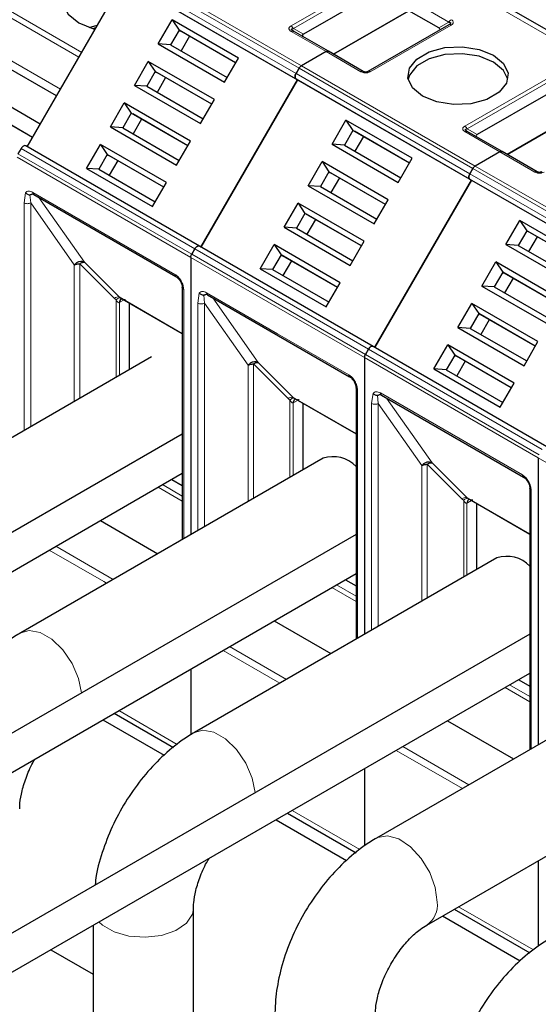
# Model space of a CAD drawing. Header units: millimetres. Extents: x 5 to 418, y 2 to 292.
# Tile 43 of 52: x 346 to 355, y 127 to 144. Entities that reach past the tile are written whole.
import ezdxf

# ---------------------------------------------------------------- set-up
doc = ezdxf.new("R2010")
doc.units = ezdxf.units.MM

msp = doc.modelspace()

# ---------------------------------------------------------------- linework, layer by layer
at = {"color": 7, "linetype": 'Continuous', "lineweight": 18}
for p, q in [((350.5614, 143.5617), (347.5632, 145.2925)), ((347.6161, 145.3842), (350.6143, 143.6534)), ((347.6561, 145.4264), (350.6543, 143.6956)), ((347.5632, 145.2001), (350.5614, 143.4693)), ((350.4754, 144.3814), (351.8708, 145.1869)), ((350.5154, 144.3391), (351.9108, 145.1447)), ((356.2264, 143.4507), (353.2283, 145.1815)), ((352.5942, 144.7963), (353.1976, 144.448)), ((346.8163, 143.8448), (345.3851, 144.671)), ((345.4518, 144.7414), (346.8634, 143.9265)), ((353.0233, 144.3474), (353.1976, 144.448)), ((351.0788, 143.9407), (350.4754, 144.289)), ((350.5154, 144.3391), (350.6897, 144.2385)), ((353.2376, 144.3979), (351.8422, 143.5923)), ((345.0646, 144.1158), (346.4958, 143.2896)), ((346.4291, 143.1741), (345.0646, 143.9618)), ((351.6822, 143.5923), (351.0788, 143.9407)), ((350.6143, 143.6534), (353.6124, 141.9226)), ((350.6543, 143.6956), (353.6524, 141.9648)), ((353.5595, 141.8309), (350.5614, 143.5617)), ((350.5614, 143.4693), (353.5595, 141.7386)), ((353.4735, 142.6506), (354.8689, 143.4561)), ((353.5135, 142.6084), (354.9089, 143.4139)), ((353.5135, 142.6084), (353.6878, 142.5077)), ((354.0769, 142.2099), (353.4735, 142.5582)), ((348.8147, 140.5364), (345.8166, 142.2672)), ((348.7452, 140.389), (345.7471, 142.1198)), ((348.7618, 140.4448), (345.7637, 142.1756)), ((354.6803, 141.8616), (354.0769, 142.2099)), ((353.6124, 141.9226), (356.6105, 140.1918)), ((353.6524, 141.9648), (356.6505, 140.234)), ((356.5576, 140.1002), (353.5595, 141.8309)), ((353.5595, 141.7386), (356.5576, 140.0078)), ((345.8697, 141.3283), (345.894, 141.5037)), ((345.9828, 141.3282), (345.971, 141.4692)), ((346.0205, 141.51), (347.2462, 140.8024)), ((346.1259, 141.4221), (346.9116, 140.3042)), ((345.8697, 137.4048), (345.8697, 141.3283)), ((345.9828, 141.3282), (346.7359, 140.2572)), ((345.9828, 137.4701), (345.9828, 141.3282)), ((347.2462, 140.8024), (348.4718, 140.0949)), ((351.8128, 138.8056), (348.8147, 140.5364)), ((351.7434, 138.6582), (348.7452, 140.389)), ((351.7599, 138.714), (348.7618, 140.4448)), ((346.7359, 140.2572), (346.7356, 137.9047)), ((347.4287, 139.6808), (346.83, 140.2796)), ((346.83, 140.2796), (346.83, 137.9592)), ((346.9116, 140.3042), (347.5103, 139.7054)), ((347.4287, 139.6808), (347.4581, 139.6564)), ((348.5992, 139.0768), (347.5103, 139.7054)), ((348.6227, 139.8336), (348.6227, 135.5325)), ((348.8678, 139.5975), (348.8921, 139.7729)), ((348.9809, 139.5974), (348.9692, 139.7384)), ((349.0186, 139.7792), (350.2443, 139.0716)), ((349.1241, 139.6913), (349.9098, 138.5734)), ((347.4581, 139.6564), (347.4581, 138.3218)), ((347.5147, 139.6076), (347.5239, 139.6126)), ((347.5147, 138.3545), (347.5147, 139.6076)), ((347.5841, 139.6474), (347.5239, 139.6126)), ((348.8678, 135.674), (348.8678, 139.5975)), ((348.9809, 139.5974), (349.734, 138.5264)), ((348.9809, 135.7393), (348.9809, 139.5974)), ((350.2443, 139.0716), (351.4699, 138.3641)), ((354.7415, 136.9274), (351.7434, 138.6582)), ((354.7581, 136.9832), (351.7599, 138.714)), ((354.811, 137.0748), (351.8128, 138.8056)), ((349.734, 138.5264), (349.7337, 136.1739)), ((350.4268, 137.9501), (349.8281, 138.5488)), ((349.8281, 138.5488), (349.8281, 136.2284)), ((349.9098, 138.5734), (350.5084, 137.9747)), ((351.6208, 138.1028), (351.6208, 133.8126)), ((351.8659, 137.8667), (351.8902, 138.0421)), ((351.9791, 137.8666), (351.9673, 138.0076)), ((352.0168, 138.0484), (353.2424, 137.3409)), ((350.4268, 137.9501), (350.4563, 137.9257)), ((350.4563, 137.9257), (350.4563, 136.591)), ((351.5974, 137.346), (350.5084, 137.9747)), ((350.5129, 137.8768), (350.5221, 137.8818)), ((350.5129, 136.6237), (350.5129, 137.8768)), ((350.5744, 137.912), (350.5221, 137.8818)), ((351.8659, 133.9541), (351.8659, 137.8667)), ((351.9791, 137.8666), (352.7321, 136.7956)), ((351.9791, 134.0194), (351.9791, 137.8666)), ((352.1222, 137.9605), (352.9079, 136.8426)), ((353.2424, 137.3409), (354.4681, 136.6333)), ((352.7321, 136.7956), (352.7319, 134.454)), ((353.4249, 136.2193), (352.8262, 136.818)), ((352.8262, 136.818), (352.8262, 134.5085)), ((352.9079, 136.8426), (353.5066, 136.2439)), ((357.7396, 135.1967), (354.7415, 136.9274)), ((348.5992, 136.2701), (348.2602, 136.4658)), ((348.1829, 136.4211), (348.5992, 136.1808)), ((354.6189, 136.372), (354.6189, 131.9077)), ((353.4249, 136.2193), (353.4544, 136.1949)), ((353.4544, 136.1949), (353.4544, 134.8711)), ((354.5955, 135.6153), (353.5066, 136.2439)), ((353.511, 136.146), (353.5202, 136.151)), ((353.511, 134.9038), (353.511, 136.146)), ((353.5911, 136.1919), (353.5202, 136.151)), ((347.2462, 134.7927), (346.3041, 135.3365)), ((347.4068, 134.8306), (346.4173, 135.4018)), ((347.2936, 134.7653), (347.2462, 134.7927)), ((351.1811, 134.6904), (351.5974, 134.45)), ((351.5974, 134.5393), (351.2584, 134.735)), ((350.2443, 133.0619), (349.3023, 133.6057)), ((350.3955, 133.1053), (349.4154, 133.6711)), ((350.2823, 133.0399), (350.2443, 133.0619)), ((354.1698, 132.965), (354.5955, 132.7193)), ((354.5955, 132.8085), (354.2471, 133.0096)), ((347.5034, 132.5673), (348.5133, 131.9842)), ((353.2424, 131.3311), (352.291, 131.8804)), ((353.5445, 131.2874), (352.4041, 131.9457)), ((353.4313, 131.2221), (353.2424, 131.3311)), ((350.4921, 130.8419), (351.6606, 130.1673)), ((353.3659, 129.1829), (354.6588, 128.4365))]:
    msp.add_line(p, q, dxfattribs=at)
at = {"color": 7, "linetype": 'Continuous', "lineweight": 25}
for p, q in [((345.9232, 142.298), (347.5899, 145.1847)), ((347.5899, 145.1847), (350.588, 143.4539)), ((356.3597, 143.4639), (353.3616, 145.1947)), ((351.9108, 144.9434), (350.6897, 144.2385)), ((351.206, 143.8943), (352.507, 144.6454)), ((352.507, 144.6454), (351.206, 143.8943)), ((353.0233, 144.3474), (352.507, 144.6454)), ((348.1853, 144.0713), (348.4252, 144.4869)), ((349.5659, 143.8284), (348.4252, 144.4869)), ((348.4252, 144.4869), (348.5446, 144.3103)), ((346.9906, 144.3566), (347.1291, 144.3981)), ((347.1026, 144.3487), (347.0571, 144.3347)), ((348.5446, 144.3103), (348.3979, 144.0563)), ((349.5193, 143.7476), (348.5446, 144.3103)), ((348.5446, 144.3103), (348.5712, 144.2949)), ((349.5193, 143.7476), (348.5712, 144.2949)), ((350.5117, 144.2948), (350.5037, 144.3004)), ((351.1188, 143.9446), (350.5154, 144.293)), ((353.1976, 144.4018), (351.8022, 143.5963)), ((348.7246, 144.2064), (348.5779, 143.9523)), ((348.1853, 144.0713), (349.326, 143.4128)), ((348.3979, 144.0563), (348.1853, 144.0713)), ((348.3979, 144.0563), (349.3726, 143.4935)), ((351.0788, 143.9407), (350.6543, 143.6956)), ((351.0788, 143.9407), (350.6543, 143.6956)), ((351.7222, 143.5963), (351.1188, 143.9446)), ((346.4291, 143.1741), (345.3979, 143.7693)), ((347.772, 143.3554), (348.0119, 143.771)), ((349.1526, 143.1124), (348.0119, 143.771)), ((348.0119, 143.771), (348.1312, 143.5944)), ((349.326, 143.4128), (349.5659, 143.8284)), ((348.1312, 143.5944), (347.9846, 143.3403)), ((349.106, 143.0317), (348.1312, 143.5944)), ((348.1312, 143.5944), (348.1579, 143.579)), ((350.6143, 143.6534), (350.5614, 143.5617)), ((350.5614, 143.5617), (350.6143, 143.6534)), ((349.106, 143.0317), (348.1579, 143.579)), ((348.3112, 143.4905), (348.1646, 143.2364)), ((348.9214, 140.5672), (350.588, 143.4539)), ((350.588, 143.4539), (348.9214, 140.5672)), ((350.5614, 143.4693), (350.588, 143.4539)), ((350.5614, 143.4693), (350.588, 143.4539)), ((350.588, 143.4539), (353.5862, 141.7232)), ((346.1491, 142.6891), (344.9846, 143.3614)), ((347.772, 143.3554), (348.9127, 142.6969)), ((347.9846, 143.3403), (347.772, 143.3554)), ((347.9846, 143.3403), (348.9593, 142.7776)), ((346.0157, 142.4582), (344.8513, 143.1304)), ((348.9127, 142.6969), (349.1526, 143.1124)), ((354.9089, 143.2126), (353.6878, 142.5077)), ((346.0157, 142.4582), (344.9846, 143.0534)), ((347.3587, 142.6395), (347.5986, 143.055)), ((348.7393, 142.3965), (347.5986, 143.055)), ((347.5986, 143.055), (347.7179, 142.8785)), ((355.5052, 142.9146), (354.2041, 142.1635)), ((354.2041, 142.1635), (355.5052, 142.9146)), ((347.7179, 142.8785), (347.5712, 142.6244)), ((348.6926, 142.3158), (347.7179, 142.8785)), ((347.7179, 142.8785), (347.7446, 142.8631)), ((348.6926, 142.3158), (347.7446, 142.8631)), ((347.8979, 142.7745), (347.7512, 142.5205)), ((351.1835, 142.3405), (351.4234, 142.7561)), ((352.5641, 142.0976), (351.4234, 142.7561)), ((351.4234, 142.7561), (351.5427, 142.5795)), ((347.3587, 142.6395), (348.4993, 141.981)), ((347.5712, 142.6244), (347.3587, 142.6395)), ((347.5712, 142.6244), (348.546, 142.0617)), ((351.5427, 142.5795), (351.396, 142.3255)), ((352.5174, 142.0168), (351.5427, 142.5795)), ((351.5427, 142.5795), (351.5694, 142.5641)), ((353.5098, 142.564), (353.5018, 142.5696)), ((348.4993, 141.981), (348.7393, 142.3965)), ((352.5174, 142.0168), (351.5694, 142.5641)), ((351.7227, 142.4756), (351.576, 142.2216)), ((354.1169, 142.2138), (353.5135, 142.5622)), ((345.8166, 142.2672), (345.7637, 142.1756)), ((348.8947, 140.5826), (345.8966, 142.3134)), ((346.9453, 141.9236), (347.1852, 142.3391)), ((348.3259, 141.6806), (347.1852, 142.3391)), ((347.1852, 142.3391), (347.3046, 142.1625)), ((351.1835, 142.3405), (352.3241, 141.682)), ((351.396, 142.3255), (351.1835, 142.3405)), ((351.396, 142.3255), (352.3708, 141.7628)), ((347.3046, 142.1625), (347.1579, 141.9085)), ((348.2793, 141.5998), (347.3046, 142.1625)), ((347.3046, 142.1625), (347.3312, 142.1471)), ((348.2793, 141.5998), (347.3312, 142.1471)), ((347.4846, 142.0586), (347.3379, 141.8046)), ((352.3241, 141.682), (352.5641, 142.0976)), ((354.0769, 142.2099), (353.6524, 141.9648)), ((354.0769, 142.2099), (353.6524, 141.9648)), ((354.7203, 141.8655), (354.1169, 142.2138)), ((346.9453, 141.9236), (348.086, 141.2651)), ((347.1579, 141.9085), (346.9453, 141.9236)), ((347.1579, 141.9085), (348.1326, 141.3458)), ((350.7701, 141.6246), (351.01, 142.0402)), ((352.1507, 141.3817), (351.01, 142.0402)), ((351.01, 142.0402), (351.1294, 141.8636)), ((353.5595, 141.8309), (353.6124, 141.9226)), ((353.6124, 141.9226), (353.5595, 141.8309)), ((351.1294, 141.8636), (350.9827, 141.6096)), ((352.1041, 141.3009), (351.1294, 141.8636)), ((351.1294, 141.8636), (351.156, 141.8482)), ((352.1041, 141.3009), (351.156, 141.8482)), ((351.3094, 141.7597), (351.1627, 141.5056)), ((353.5862, 141.7232), (351.9195, 138.8364)), ((351.9195, 138.8364), (353.5862, 141.7232)), ((353.5595, 141.7386), (353.5862, 141.7232)), ((353.5595, 141.7386), (353.5862, 141.7232)), ((353.5862, 141.7232), (356.5843, 139.9924)), ((348.086, 141.2651), (348.3259, 141.6806)), ((350.7701, 141.6246), (351.9108, 140.9661)), ((350.9827, 141.6096), (350.7701, 141.6246)), ((350.9827, 141.6096), (351.9574, 141.0468)), ((346.0371, 141.4734), (348.4884, 140.0583)), ((351.9108, 140.9661), (352.1507, 141.3817)), ((350.3568, 140.9087), (350.5967, 141.3243)), ((351.7374, 140.6657), (350.5967, 141.3243)), ((350.5967, 141.3243), (350.716, 141.1477)), ((350.716, 141.1477), (350.5694, 140.8936)), ((351.6908, 140.585), (350.716, 141.1477)), ((350.716, 141.1477), (350.7427, 141.1323)), ((351.6908, 140.585), (350.7427, 141.1323)), ((350.896, 141.0438), (350.7494, 140.7897)), ((350.3568, 140.9087), (351.4975, 140.2502)), ((350.5694, 140.8936), (350.3568, 140.9087)), ((350.5694, 140.8936), (351.5441, 140.3309)), ((354.1816, 140.6097), (354.4215, 141.0253)), ((355.5622, 140.3668), (354.4215, 141.0253)), ((354.4215, 141.0253), (354.5408, 140.8487)), ((354.5408, 140.8487), (354.3942, 140.5947)), ((355.5156, 140.286), (354.5408, 140.8487)), ((354.5408, 140.8487), (354.5675, 140.8333)), ((355.5156, 140.286), (354.5675, 140.8333)), ((354.7208, 140.7448), (354.5742, 140.4908)), ((348.8147, 140.5364), (348.7618, 140.4448)), ((348.7618, 140.4448), (348.8147, 140.5364)), ((351.8928, 138.8518), (348.8947, 140.5826)), ((348.9214, 140.5672), (348.8947, 140.5826)), ((349.9435, 140.1928), (350.1834, 140.6083)), ((351.3241, 139.9498), (350.1834, 140.6083)), ((350.1834, 140.6083), (350.3027, 140.4318)), ((351.4975, 140.2502), (351.7374, 140.6657)), ((354.1816, 140.6097), (355.3223, 139.9512)), ((354.3942, 140.5947), (354.1816, 140.6097)), ((354.3942, 140.5947), (355.3689, 140.032)), ((348.7452, 140.389), (348.7452, 135.6033)), ((348.7452, 140.389), (348.7452, 135.6033)), ((350.3027, 140.4318), (350.156, 140.1777)), ((351.2774, 139.8691), (350.3027, 140.4318)), ((350.3027, 140.4318), (350.3294, 140.4164)), ((351.2774, 139.8691), (350.3294, 140.4164)), ((349.9435, 140.1928), (351.0841, 139.5343)), ((350.156, 140.1777), (349.9435, 140.1928)), ((350.4827, 140.3278), (350.336, 140.0738)), ((353.7683, 139.8938), (354.0082, 140.3094)), ((355.1489, 139.6509), (354.0082, 140.3094)), ((354.0082, 140.3094), (354.1275, 140.1328)), ((350.156, 140.1777), (351.1308, 139.615)), ((354.1275, 140.1328), (353.9808, 139.8788)), ((355.1022, 139.5701), (354.1275, 140.1328)), ((354.1275, 140.1328), (354.1542, 140.1174)), ((355.1022, 139.5701), (354.1542, 140.1174)), ((354.3075, 140.0289), (354.1608, 139.7749)), ((348.5992, 139.8663), (348.5992, 135.519)), ((348.5994, 139.8631), (348.5992, 139.8663)), ((351.0841, 139.5343), (351.3241, 139.9498)), ((353.7683, 139.8938), (354.9089, 139.2353)), ((353.9808, 139.8788), (353.7683, 139.8938)), ((353.9808, 139.8788), (354.9556, 139.3161)), ((347.5103, 139.7054), (347.5306, 139.691)), ((347.5191, 139.6972), (348.5992, 139.0737)), ((349.0352, 139.7426), (351.4865, 138.3275)), ((347.5478, 139.6716), (347.5574, 139.6751)), ((347.6798, 139.6044), (347.6798, 138.4498)), ((353.3549, 139.1779), (353.5948, 139.5935)), ((354.7355, 138.935), (353.5948, 139.5935)), ((353.5948, 139.5935), (353.7142, 139.4169)), ((353.7142, 139.4169), (353.5675, 139.1629)), ((354.6889, 138.8542), (353.7142, 139.4169)), ((353.7142, 139.4169), (353.7408, 139.4015)), ((354.6889, 138.8542), (353.7408, 139.4015)), ((353.3549, 139.1779), (354.4956, 138.5194)), ((353.5675, 139.1629), (353.3549, 139.1779)), ((353.8942, 139.313), (353.7475, 139.0589)), ((353.5675, 139.1629), (354.5422, 138.6001)), ((351.9195, 138.8364), (351.8928, 138.8518)), ((354.891, 137.121), (351.8928, 138.8518)), ((352.9416, 138.462), (353.1815, 138.8776)), ((354.3222, 138.2191), (353.1815, 138.8776)), ((353.1815, 138.8776), (353.3008, 138.701)), ((354.4956, 138.5194), (354.7355, 138.935)), ((348.0665, 138.673), (342.8151, 135.6415)), ((351.7434, 138.6582), (351.7434, 133.8834)), ((351.7434, 138.6582), (351.7434, 133.8834)), ((351.7599, 138.714), (351.8128, 138.8056)), ((351.8128, 138.8056), (351.7599, 138.714)), ((353.3008, 138.701), (353.1542, 138.4469)), ((354.2756, 138.1383), (353.3008, 138.701)), ((353.3008, 138.701), (353.3275, 138.6856)), ((354.2756, 138.1383), (353.3275, 138.6856)), ((353.4808, 138.5971), (353.3342, 138.343)), ((352.9416, 138.462), (354.0823, 137.8035)), ((353.1542, 138.4469), (352.9416, 138.462)), ((353.1542, 138.4469), (354.1289, 137.8842)), ((354.0823, 137.8035), (354.3222, 138.2191)), ((351.5974, 138.1355), (351.5974, 133.7991)), ((351.5975, 138.1323), (351.5974, 138.1355)), ((352.0333, 138.0118), (354.4846, 136.5967)), ((350.5084, 137.9747), (350.5287, 137.9602)), ((350.5172, 137.9665), (351.5974, 137.3429)), ((350.5459, 137.9408), (350.5556, 137.9443)), ((350.678, 137.8736), (350.678, 136.719)), ((348.5992, 137.3389), (338.4162, 131.4603)), ((351.0272, 136.9206), (345.8135, 133.9108)), ((354.7415, 136.9274), (354.7415, 131.9784)), ((354.7415, 136.9274), (354.7415, 131.9784)), ((338.7095, 130.9523), (348.5992, 136.6615)), ((348.4161, 136.5558), (348.5992, 136.4501)), ((354.5955, 136.4047), (354.5955, 131.8941)), ((354.5957, 136.4015), (354.5955, 136.4047)), ((353.5066, 136.2439), (353.5268, 136.2294)), ((353.5153, 136.2357), (354.5955, 135.6121)), ((353.5441, 136.2101), (353.5537, 136.2135)), ((353.6761, 136.1429), (353.6761, 134.9991)), ((347.1865, 135.8459), (348.176, 135.2747)), ((351.5974, 135.6081), (341.4144, 129.7296)), ((354.0253, 135.2007), (348.8116, 132.1909)), ((341.7077, 129.2215), (351.5974, 134.9307)), ((351.4143, 134.825), (351.5974, 134.7193)), ((350.1846, 134.1151), (351.1647, 133.5493)), ((354.5955, 133.8882), (344.4125, 128.0097)), ((357.2026, 133.3992), (351.9512, 130.3676)), ((348.7452, 133.2842), (348.7452, 132.1852)), ((348.7452, 133.2842), (348.7452, 132.1484)), ((344.7058, 127.5016), (354.5955, 133.2108)), ((354.403, 133.0996), (354.5955, 132.9885)), ((347.2276, 132.4081), (348.2858, 131.7972)), ((347.4252, 132.5222), (348.4489, 131.9312)), ((353.1733, 132.3898), (354.3137, 131.7314)), ((351.7434, 131.5643), (351.7434, 130.2344)), ((351.7434, 131.5643), (351.7434, 130.2344)), ((352.8178, 128.8665), (357.5936, 131.6235)), ((350.2163, 130.6827), (351.4331, 129.9803)), ((350.4139, 130.7968), (351.5962, 130.1143)), ((354.7415, 129.977), (354.7415, 128.5036)), ((354.7415, 129.977), (354.7415, 128.5036)), ((348.7916, 123.4381), (348.7916, 129.1542)), ((353.0901, 129.0237), (354.4313, 128.2495)), ((353.2878, 129.1378), (354.5943, 128.3835)), ((347.0583, 128.8597), (347.0583, 123.4381)), ((346.3317, 128.4402), (347.0583, 128.0207))]:
    msp.add_line(p, q, dxfattribs=at)
at = {"color": 7, "linetype": 'Continuous', "lineweight": 25, "flags": 128}
for points in [[(347.6381, 145.4198), (347.3631, 145.4167), (347.0656, 145.3609), (346.8125, 145.2548), (346.6286, 145.1086), (346.5319, 144.9369), (346.5319, 144.7562), (346.6286, 144.5845), (346.8125, 144.4383), (347.0656, 144.3322), (347.0905, 144.3251)], [(352.7427, 143.1704), (352.5701, 143.3128), (352.4922, 143.4806), (352.5184, 143.6537), (352.6456, 143.8112), (352.8585, 143.9341), (353.1312, 144.0075), (353.4311, 144.0226), (353.7218, 143.9777), (353.9684, 143.878)], [(353.9684, 143.7582), (353.7218, 143.8579), (353.4311, 143.9029), (353.1312, 143.8877), (352.8585, 143.8143), (352.6456, 143.6914), (352.5184, 143.534), (352.4951, 143.4643)], [(353.9684, 143.878), (354.141, 143.7357), (354.2189, 143.5678), (354.1927, 143.3947), (354.0655, 143.2373), (353.8527, 143.1144), (353.5799, 143.041), (353.28, 143.0258), (352.9893, 143.0708), (352.7427, 143.1704)], [(354.216, 143.4643), (354.141, 143.6159), (353.9684, 143.7582)], [(348.4857, 140.06), (348.4873, 140.0589), (348.4884, 140.0583)], [(351.4839, 138.3292), (351.4854, 138.3281), (351.4865, 138.3275)], [(354.482, 136.5984), (354.4836, 136.5973), (354.4846, 136.5967)]]:
    msp.add_lwpolyline(points, dxfattribs=at)
at = {"color": 7, "linetype": 'Continuous', "lineweight": 18, "flags": 128}
for points in [[(345.8137, 133.9109), (345.9551, 133.951), (346.1459, 133.9165), (346.3476, 133.8), (346.5385, 133.6142), (346.6976, 133.3792), (346.808, 133.1205), (346.8571, 132.8716)], [(348.8118, 132.191), (348.9532, 132.2311), (349.144, 132.1966), (349.3458, 132.0801), (349.5366, 131.8943), (349.6958, 131.6594), (349.8061, 131.4006), (349.8552, 131.1517)], [(351.9514, 130.3677), (351.9694, 130.3773), (352.1383, 130.4072), (352.3339, 130.3515), (352.5349, 130.2162), (352.7196, 130.016), (352.8681, 129.7725), (352.9641, 129.5122), (352.9973, 129.2633)], [(347.1604, 128.9186), (347.2196, 128.8634), (347.4214, 128.747), (347.6777, 128.6746), (347.9608, 128.6543), (348.24, 128.6881), (348.4851, 128.7724), (348.6695, 128.898), (348.7732, 129.0515), (348.7916, 129.1498)]]:
    msp.add_lwpolyline(points, dxfattribs=at)
at = {"color": 7, "linetype": 'Continuous', "lineweight": 18}
for centre, radius, start, end in [((353.2986, 144.3923), 0.1154, 121.95467, 151.14439), ((346.0586, 141.5051), 0.0384, 172.74417, 235.94365), ((348.5131, 140.0911), 0.0414, 174.79359, 228.71218), ((348.6398, 139.871), 0.0412, 191.12459, 245.37522), ((347.4987, 139.5962), 0.1099, 83.93525, 129.59813), ((349.0567, 139.7744), 0.0384, 172.74417, 235.94365), ((347.5845, 139.612), 0.0699, 120.50191, 183.60726), ((347.5914, 139.6191), 0.0677, 127.44584, 185.46637), ((351.5112, 138.3603), 0.0414, 174.79359, 228.71218), ((351.6379, 138.1402), 0.0412, 191.12459, 245.37522), ((352.0548, 138.0436), 0.0384, 172.74417, 235.94365), ((350.4968, 137.8654), 0.1099, 83.93525, 129.59813), ((350.5826, 137.8812), 0.0699, 120.50191, 183.60726), ((350.5895, 137.8883), 0.0677, 127.44584, 185.46637), ((354.5093, 136.6295), 0.0414, 174.79359, 228.71218), ((354.6361, 136.4095), 0.0412, 191.12459, 245.37522), ((353.495, 136.1346), 0.1099, 83.93525, 129.59813), ((353.5808, 136.1504), 0.0699, 120.50191, 183.60726), ((353.5876, 136.1575), 0.0677, 127.44584, 185.46637), ((352.5836, 129.2114), 0.4169, 304.16529, 7.14659)]:
    msp.add_arc(centre, radius, start, end, dxfattribs=at)
at = {"color": 7, "linetype": 'Continuous', "lineweight": 25}
for centre in [(351.201, 136.3969), (354.1992, 134.677)]:
    msp.add_arc(centre, 0.5518, 44.0906, 108.35963, dxfattribs=at)
for centre, start_param, end_param in [((352.9033, 144.3243), 5.7595865, 6.8067841), ((350.8097, 144.2154), 2.6179939, 3.6651915), ((353.8078, 142.4846), 2.6179939, 3.6651915)]:
    msp.add_ellipse(centre, major_axis=(0.1386, 0), ratio=0.3332972, start_param=start_param, end_param=end_param, dxfattribs=at)
for points, knots in [([(353.1976, 144.448), (353.206, 144.4467), (353.2177, 144.4449), (353.2269, 144.4382), (353.2292, 144.4324), (353.2271, 144.4256), (353.2179, 144.4145), (353.2061, 144.4071), (353.1976, 144.4018)], [0, 0, 0, 0, 0.288782, 0.3996105, 0.4976777, 0.5951187, 0.7063928, 1, 1, 1, 1]), ([(350.5154, 144.293), (350.5068, 144.2983), (350.4947, 144.3057), (350.4854, 144.3173), (350.484, 144.3245), (350.487, 144.3306), (350.4967, 144.3364), (350.5077, 144.338), (350.5154, 144.3391)], [0, 0, 0, 0, 0.2915567, 0.4094353, 0.5237228, 0.6250088, 0.734944, 1, 1, 1, 1]), ([(353.2195, 144.4172), (353.218, 144.4152), (353.2149, 144.411), (353.2091, 144.4071), (353.2061, 144.405)], [0, 0, 0, 0, 0.4744804, 1, 1, 1, 1]), ([(351.8022, 143.5963), (351.7966, 143.5934), (351.7887, 143.5893), (351.7721, 143.5859), (351.76, 143.5853), (351.7486, 143.5865), (351.7346, 143.5899), (351.7273, 143.5936), (351.7222, 143.5963)], [0, 0, 0, 0, 0.2915567, 0.4094353, 0.5237228, 0.6250088, 0.734944, 1, 1, 1, 1]), ([(353.5135, 142.5622), (353.5049, 142.5675), (353.4928, 142.5749), (353.4835, 142.5865), (353.4821, 142.5937), (353.4851, 142.5998), (353.4948, 142.6056), (353.5058, 142.6072), (353.5135, 142.6084)], [0, 0, 0, 0, 0.2915567, 0.4094353, 0.5237228, 0.6250088, 0.734944, 1, 1, 1, 1]), ([(354.8003, 141.8655), (354.7947, 141.8626), (354.7868, 141.8585), (354.7703, 141.8551), (354.7581, 141.8545), (354.7467, 141.8557), (354.7327, 141.8591), (354.7255, 141.8629), (354.7203, 141.8655)], [0, 0, 0, 0, 0.2915567, 0.4094353, 0.5237228, 0.6250088, 0.734944, 1, 1, 1, 1]), ([(345.894, 141.5037), (345.8989, 141.4987), (345.9091, 141.4884), (345.9301, 141.4764), (345.9517, 141.4696), (345.9655, 141.4693), (345.971, 141.4692)], [0, 0, 0, 0, 0.2392567, 0.5015013, 0.8007506, 1, 1, 1, 1]), ([(345.971, 141.4692), (345.9728, 141.4693), (345.9765, 141.4697), (345.9855, 141.4726), (345.9976, 141.4782), (346.011, 141.4843), (346.0222, 141.4881), (346.0283, 141.4895), (346.0304, 141.49)], [0, 0, 0, 0, 0.077668, 0.1661398, 0.3954533, 0.6672433, 0.8863212, 1, 1, 1, 1]), ([(346.009, 141.4833), (346.0088, 141.4833), (346.0077, 141.4827), (346.0153, 141.4844), (346.0309, 141.4763), (346.0373, 141.4729)], [0, 0, 0, 0, 0.0729908, 0.6169306, 1, 1, 1, 1]), ([(346.9116, 140.3042), (346.8981, 140.3098), (346.8709, 140.321), (346.821, 140.3155), (346.7722, 140.2946), (346.748, 140.2696), (346.7359, 140.2572)], [0, 0, 0, 0, 0.24999798, 0.49999865, 0.74999933, 1, 1, 1, 1]), ([(346.83, 140.2796), (346.8378, 140.2844), (346.8535, 140.2941), (346.8758, 140.3028), (346.896, 140.3069), (346.9064, 140.3051), (346.9116, 140.3042)], [0, 0, 0, 0, 0.2500013, 0.5000026, 0.7500039, 1, 1, 1, 1]), ([(348.4845, 140.0607), (348.4996, 140.0501), (348.5299, 140.029), (348.568, 139.9762), (348.5946, 139.9168), (348.5978, 139.8801), (348.5994, 139.8617)], [0, 0, 0, 0, 0.2499985, 0.499998, 0.7499985, 1, 1, 1, 1]), ([(348.8921, 139.7729), (348.897, 139.7679), (348.9072, 139.7576), (348.9282, 139.7457), (348.9498, 139.7388), (348.9637, 139.7385), (348.9692, 139.7384)], [0, 0, 0, 0, 0.2392567, 0.5015013, 0.8007506, 1, 1, 1, 1]), ([(348.9692, 139.7384), (348.9709, 139.7386), (348.9746, 139.7389), (348.9836, 139.7419), (348.9958, 139.7474), (349.0091, 139.7536), (349.0204, 139.7573), (349.0265, 139.7587), (349.0286, 139.7592)], [0, 0, 0, 0, 0.077668, 0.1661398, 0.3954533, 0.6672433, 0.8863212, 1, 1, 1, 1]), ([(349.0071, 139.7526), (349.007, 139.7525), (349.0058, 139.7519), (349.0134, 139.7536), (349.029, 139.7455), (349.0354, 139.7421)], [0, 0, 0, 0, 0.0729908, 0.6169306, 1, 1, 1, 1]), ([(349.9098, 138.5734), (349.8962, 138.579), (349.8691, 138.5902), (349.8191, 138.5847), (349.7703, 138.5638), (349.7461, 138.5389), (349.734, 138.5264)], [0, 0, 0, 0, 0.249998, 0.4999987, 0.7499993, 1, 1, 1, 1]), ([(349.8281, 138.5488), (349.836, 138.5536), (349.8517, 138.5633), (349.8739, 138.572), (349.8941, 138.5761), (349.9045, 138.5743), (349.9098, 138.5734)], [0, 0, 0, 0, 0.2500013, 0.5000026, 0.7500039, 1, 1, 1, 1]), ([(351.4827, 138.3299), (351.4978, 138.3193), (351.528, 138.2982), (351.5662, 138.2455), (351.5927, 138.186), (351.596, 138.1493), (351.5976, 138.1309)], [0, 0, 0, 0, 0.2499985, 0.499998, 0.7499985, 1, 1, 1, 1]), ([(351.8902, 138.0421), (351.8951, 138.0372), (351.9054, 138.0268), (351.9263, 138.0149), (351.948, 138.008), (351.9618, 138.0077), (351.9673, 138.0076)], [0, 0, 0, 0, 0.2392567, 0.5015013, 0.8007506, 1, 1, 1, 1]), ([(351.9673, 138.0076), (351.969, 138.0078), (351.9728, 138.0082), (351.9818, 138.0111), (351.9939, 138.0167), (352.0073, 138.0228), (352.0185, 138.0265), (352.0246, 138.0279), (352.0267, 138.0284)], [0, 0, 0, 0, 0.077668, 0.1661398, 0.3954533, 0.6672433, 0.8863212, 1, 1, 1, 1]), ([(352.0053, 138.0218), (352.0051, 138.0217), (352.004, 138.0211), (352.0116, 138.0229), (352.0271, 138.0147), (352.0336, 138.0113)], [0, 0, 0, 0, 0.0729908, 0.6169306, 1, 1, 1, 1]), ([(352.9079, 136.8426), (352.8943, 136.8482), (352.8672, 136.8594), (352.8172, 136.8539), (352.7685, 136.833), (352.7442, 136.8081), (352.7321, 136.7956)], [0, 0, 0, 0, 0.249998, 0.4999987, 0.7499993, 1, 1, 1, 1]), ([(352.8262, 136.818), (352.8341, 136.8228), (352.8498, 136.8325), (352.8721, 136.8412), (352.8922, 136.8453), (352.9027, 136.8435), (352.9079, 136.8426)], [0, 0, 0, 0, 0.25000131, 0.50000262, 0.75000393, 1, 1, 1, 1]), ([(354.4808, 136.5991), (354.4959, 136.5886), (354.5261, 136.5674), (354.5643, 136.5147), (354.5909, 136.4553), (354.5941, 136.4185), (354.5957, 136.4001)], [0, 0, 0, 0, 0.2499985, 0.499998, 0.7499985, 1, 1, 1, 1]), ([(345.8135, 133.9108), (345.742, 133.8668), (345.5458, 133.746), (345.2451, 133.4949), (344.925, 133.1506), (344.6445, 132.7609), (344.409, 132.3384), (344.2304, 131.894), (344.1247, 131.5357), (344.1027, 131.332), (344.097, 131.2782)], [0, 0, 0, 0, 0.082753, 0.2269357, 0.3709159, 0.5144251, 0.6578039, 0.8019562, 0.9477479, 1, 1, 1, 1]), ([(348.8116, 132.1909), (348.7401, 132.1469), (348.544, 132.0261), (348.2432, 131.775), (347.9231, 131.4307), (347.6427, 131.041), (347.4071, 130.6185), (347.2285, 130.1741), (347.1228, 129.8158), (347.1009, 129.6121), (347.0951, 129.5583)], [0, 0, 0, 0, 0.082753, 0.2269357, 0.3709159, 0.5144251, 0.6578039, 0.8019562, 0.9477479, 1, 1, 1, 1]), ([(345.7935, 130.874), (345.7944, 130.9046), (345.7968, 130.9926), (345.8285, 131.1832), (345.9114, 131.4352), (345.9943, 131.6291), (346.0556, 131.7239), (346.0635, 131.736)], [0, 0, 0, 0, 0.1401621, 0.4038016, 0.6767593, 0.9586172, 1, 1, 1, 1]), ([(351.9512, 130.3676), (351.8796, 130.3236), (351.6835, 130.2028), (351.3827, 129.9516), (351.0627, 129.6074), (350.782, 129.2177), (350.5474, 128.7953), (350.3653, 128.3504), (350.2459, 127.9031), (350.2016, 127.562), (350.1986, 127.3762), (350.1979, 127.3308)], [0, 0, 0, 0, 0.07313863, 0.20056988, 0.32782215, 0.45465812, 0.5813789, 0.70878328, 0.83763667, 0.96040387, 1, 1, 1, 1]), ([(348.7916, 129.1542), (348.7925, 129.1847), (348.7949, 129.2727), (348.8266, 129.4633), (348.9096, 129.7153), (348.9924, 129.9092), (349.0538, 130.004), (349.0616, 130.0161)], [0, 0, 0, 0, 0.1401621, 0.4038016, 0.6767593, 0.9586172, 1, 1, 1, 1]), ([(351.9312, 127.3308), (351.932, 127.3614), (351.9344, 127.4494), (351.9667, 127.6396), (352.0474, 127.8934), (352.1728, 128.1603), (352.3352, 128.4151), (352.5184, 128.6328), (352.6892, 128.7856), (352.7799, 128.8426), (352.8178, 128.8665)], [0, 0, 0, 0, 0.0697707, 0.2010068, 0.3368813, 0.4771862, 0.619708, 0.7617062, 0.9004173, 1, 1, 1, 1]), ([(354.9493, 128.6368), (354.8778, 128.5928), (354.6816, 128.472), (354.3809, 128.2209), (354.0609, 127.8766), (353.7801, 127.4869), (353.5455, 127.0645), (353.3634, 126.6196), (353.244, 126.1723), (353.1997, 125.8312), (353.1967, 125.6454), (353.196, 125.6001)], [0, 0, 0, 0, 0.0731386, 0.2005699, 0.3278222, 0.4546581, 0.5813789, 0.7087833, 0.8376367, 0.9604039, 1, 1, 1, 1])]:
    msp.add_open_spline(points, degree=3, knots=knots, dxfattribs=at)
at = {"color": 7, "linetype": 'Continuous', "lineweight": 18}
for points, knots in [([(353.2376, 144.4902), (353.2481, 144.4832), (353.2635, 144.4729), (353.2731, 144.4561), (353.2755, 144.4439), (353.273, 144.4319), (353.2635, 144.4154), (353.2482, 144.4051), (353.2376, 144.3979)], [0, 0, 0, 0, 0.2646181, 0.3849548, 0.5040288, 0.613968, 0.7305828, 1, 1, 1, 1]), ([(350.4754, 144.289), (350.4642, 144.2966), (350.4484, 144.3072), (350.4393, 144.3246), (350.438, 144.3368), (350.4404, 144.3487), (350.4504, 144.3647), (350.4651, 144.3745), (350.4754, 144.3814)], [0, 0, 0, 0, 0.2823256, 0.3956386, 0.5177703, 0.6311071, 0.7404354, 1, 1, 1, 1]), ([(351.8422, 143.5923), (351.8291, 143.5859), (351.8107, 143.5768), (351.7805, 143.5715), (351.7595, 143.5707), (351.7388, 143.5721), (351.7111, 143.5779), (351.6942, 143.5864), (351.6822, 143.5923)], [0, 0, 0, 0, 0.28232556, 0.3956386, 0.51777025, 0.63110711, 0.74043539, 1, 1, 1, 1]), ([(353.4735, 142.5582), (353.4623, 142.5658), (353.4466, 142.5764), (353.4374, 142.5938), (353.4361, 142.606), (353.4385, 142.6179), (353.4485, 142.6339), (353.4632, 142.6437), (353.4735, 142.6506)], [0, 0, 0, 0, 0.2823256, 0.3956386, 0.5177703, 0.6311071, 0.7404354, 1, 1, 1, 1]), ([(354.8403, 141.8616), (354.8272, 141.8551), (354.8089, 141.846), (354.7787, 141.8407), (354.7576, 141.8399), (354.7369, 141.8413), (354.7093, 141.8471), (354.6923, 141.8556), (354.6803, 141.8616)], [0, 0, 0, 0, 0.28232556, 0.3956386, 0.51777025, 0.63110711, 0.74043539, 1, 1, 1, 1]), ([(345.894, 141.5037), (345.9015, 141.5109), (345.9166, 141.5253), (345.9478, 141.5321), (345.9829, 141.5288), (346.0079, 141.5163), (346.0205, 141.51)], [0, 0, 0, 0, 0.2492254, 0.4999518, 0.7492335, 1, 1, 1, 1]), ([(348.4718, 140.0949), (348.4908, 140.0816), (348.5201, 140.0611), (348.5552, 140.0191), (348.5792, 139.9828), (348.5987, 139.9438), (348.6175, 139.8923), (348.6206, 139.8567), (348.6227, 139.8336)], [0, 0, 0, 0, 0.239443, 0.3695074, 0.4999998, 0.6300645, 0.760557, 1, 1, 1, 1]), ([(347.4581, 139.6564), (347.4652, 139.6628), (347.4795, 139.6757), (347.4998, 139.6878), (347.5177, 139.6939), (347.5263, 139.6919), (347.5306, 139.691)], [0, 0, 0, 0, 0.2460807, 0.5, 0.7539193, 1, 1, 1, 1]), ([(347.5306, 139.691), (347.5471, 139.6812), (347.5695, 139.6679), (347.5973, 139.6621), (347.6086, 139.6627), (347.6128, 139.6644), (347.6148, 139.6652)], [0, 0, 0, 0, 0.6068166, 0.8244318, 0.9155486, 1, 1, 1, 1]), ([(348.8921, 139.7729), (348.8996, 139.7801), (348.9147, 139.7945), (348.9459, 139.8013), (348.981, 139.798), (349.0061, 139.7855), (349.0186, 139.7792)], [0, 0, 0, 0, 0.2492254, 0.4999518, 0.7492335, 1, 1, 1, 1]), ([(347.5147, 139.6076), (347.5128, 139.6071), (347.5087, 139.606), (347.4996, 139.6077), (347.4796, 139.6203), (347.4673, 139.641), (347.4581, 139.6564)], [0, 0, 0, 0, 0.0804047, 0.1687507, 0.3816896, 1, 1, 1, 1]), ([(351.4699, 138.3641), (351.4889, 138.3508), (351.5182, 138.3303), (351.5533, 138.2883), (351.5773, 138.252), (351.5968, 138.213), (351.6156, 138.1615), (351.6188, 138.1259), (351.6208, 138.1028)], [0, 0, 0, 0, 0.239443, 0.3695074, 0.4999998, 0.6300645, 0.760557, 1, 1, 1, 1]), ([(351.8902, 138.0421), (351.8978, 138.0493), (351.9129, 138.0638), (351.9441, 138.0705), (351.9791, 138.0672), (352.0042, 138.0547), (352.0168, 138.0484)], [0, 0, 0, 0, 0.2492254, 0.4999518, 0.7492335, 1, 1, 1, 1]), ([(350.4563, 137.9257), (350.4633, 137.932), (350.4777, 137.9449), (350.4979, 137.957), (350.5158, 137.9631), (350.5245, 137.9611), (350.5287, 137.9602)], [0, 0, 0, 0, 0.2460807, 0.5, 0.7539193, 1, 1, 1, 1]), ([(350.5129, 137.8768), (350.5109, 137.8763), (350.5068, 137.8752), (350.4977, 137.8769), (350.4777, 137.8895), (350.4654, 137.9102), (350.4563, 137.9257)], [0, 0, 0, 0, 0.0804047, 0.1687507, 0.3816896, 1, 1, 1, 1]), ([(350.5287, 137.9602), (350.5452, 137.9504), (350.5676, 137.9371), (350.5954, 137.9314), (350.6067, 137.932), (350.6109, 137.9336), (350.6129, 137.9344)], [0, 0, 0, 0, 0.6068166, 0.8244318, 0.9155486, 1, 1, 1, 1]), ([(354.4681, 136.6333), (354.487, 136.62), (354.5163, 136.5995), (354.5515, 136.5575), (354.5755, 136.5212), (354.595, 136.4822), (354.6138, 136.4308), (354.6169, 136.3951), (354.6189, 136.372)], [0, 0, 0, 0, 0.239443, 0.3695074, 0.4999998, 0.6300645, 0.760557, 1, 1, 1, 1]), ([(353.4544, 136.1949), (353.4615, 136.2012), (353.4758, 136.2141), (353.496, 136.2262), (353.514, 136.2323), (353.5226, 136.2304), (353.5268, 136.2294)], [0, 0, 0, 0, 0.2460807, 0.5, 0.7539193, 1, 1, 1, 1]), ([(353.511, 136.146), (353.509, 136.1455), (353.505, 136.1444), (353.4958, 136.1461), (353.4759, 136.1587), (353.4636, 136.1794), (353.4544, 136.1949)], [0, 0, 0, 0, 0.0804047, 0.1687507, 0.3816896, 1, 1, 1, 1]), ([(353.5268, 136.2294), (353.5433, 136.2196), (353.5657, 136.2063), (353.5936, 136.2006), (353.6049, 136.2012), (353.609, 136.2028), (353.611, 136.2036)], [0, 0, 0, 0, 0.6068166, 0.8244318, 0.9155486, 1, 1, 1, 1])]:
    msp.add_open_spline(points, degree=3, knots=knots, dxfattribs=at)
for points in [[(350.4754, 144.3814), (350.4791, 144.379), (350.4865, 144.3742), (350.4972, 144.3642), (350.5071, 144.3525), (350.5126, 144.3436), (350.5154, 144.3391)], [(351.7222, 143.5963), (351.7194, 143.5976), (351.7139, 143.6001), (351.704, 143.6003), (351.6933, 143.598), (351.6859, 143.5942), (351.6822, 143.5923)], [(351.8422, 143.5923), (351.8385, 143.5942), (351.8311, 143.598), (351.8204, 143.6003), (351.8105, 143.6001), (351.805, 143.5976), (351.8022, 143.5963)], [(353.4735, 142.6506), (353.4773, 142.6482), (353.4847, 142.6434), (353.4953, 142.6334), (353.5052, 142.6217), (353.5108, 142.6128), (353.5135, 142.6084)], [(354.7203, 141.8655), (354.7176, 141.8668), (354.712, 141.8693), (354.7021, 141.8695), (354.6915, 141.8672), (354.684, 141.8634), (354.6803, 141.8616)], [(345.8697, 141.3283), (345.8779, 141.3245), (345.8944, 141.3169), (345.9262, 141.3136), (345.958, 141.3169), (345.9745, 141.3244), (345.9828, 141.3282)], [(348.8678, 139.5975), (348.8761, 139.5937), (348.8926, 139.5861), (348.9244, 139.5828), (348.9561, 139.5861), (348.9727, 139.5936), (348.9809, 139.5974)], [(351.8659, 137.8667), (351.8742, 137.8629), (351.8907, 137.8553), (351.9225, 137.8521), (351.9543, 137.8553), (351.9708, 137.8629), (351.9791, 137.8666)]]:
    msp.add_open_spline(points, degree=3, dxfattribs=at)
at = {"color": 7, "linetype": 'Continuous', "lineweight": 25}
for points in [[(350.4754, 144.289), (350.4791, 144.2909), (350.4865, 144.2947), (350.4972, 144.2969), (350.5071, 144.2967), (350.5126, 144.2942), (350.5154, 144.293)], [(353.2376, 144.3979), (353.2339, 144.3998), (353.2265, 144.4036), (353.2158, 144.4058), (353.2059, 144.4056), (353.2003, 144.4031), (353.1976, 144.4018)], [(351.0788, 143.9407), (351.0825, 143.9426), (351.0899, 143.9464), (351.1006, 143.9486), (351.1105, 143.9484), (351.116, 143.9459), (351.1188, 143.9446)], [(351.0788, 143.9407), (351.0825, 143.9426), (351.0899, 143.9464), (351.1006, 143.9486), (351.1105, 143.9484), (351.116, 143.9459), (351.1188, 143.9446)], [(350.6143, 143.6534), (350.617, 143.6578), (350.6226, 143.6667), (350.6325, 143.6784), (350.6432, 143.6885), (350.6506, 143.6932), (350.6543, 143.6956)], [(350.6143, 143.6534), (350.617, 143.6578), (350.6226, 143.6667), (350.6325, 143.6784), (350.6432, 143.6885), (350.6506, 143.6932), (350.6543, 143.6956)], [(350.5614, 143.5617), (350.5567, 143.5523), (350.5474, 143.5334), (350.5435, 143.5052), (350.5474, 143.4816), (350.5567, 143.4734), (350.5614, 143.4693)], [(350.5614, 143.4693), (350.5567, 143.4734), (350.5474, 143.4816), (350.5435, 143.5052), (350.5474, 143.5334), (350.5567, 143.5523), (350.5614, 143.5617)], [(353.4735, 142.5582), (353.4773, 142.5601), (353.4847, 142.5639), (353.4953, 142.5662), (353.5052, 142.5659), (353.5108, 142.5634), (353.5135, 142.5622)], [(345.8966, 142.3134), (345.8907, 142.3154), (345.879, 142.3193), (345.8566, 142.3109), (345.8341, 142.2934), (345.8224, 142.2759), (345.8166, 142.2672)], [(354.0769, 142.2099), (354.0807, 142.2118), (354.0881, 142.2156), (354.0987, 142.2178), (354.1086, 142.2176), (354.1142, 142.2151), (354.1169, 142.2138)], [(354.0769, 142.2099), (354.0807, 142.2118), (354.0881, 142.2156), (354.0987, 142.2178), (354.1086, 142.2176), (354.1142, 142.2151), (354.1169, 142.2138)], [(353.6124, 141.9226), (353.6152, 141.927), (353.6207, 141.9359), (353.6306, 141.9476), (353.6413, 141.9577), (353.6487, 141.9624), (353.6524, 141.9648)], [(353.6124, 141.9226), (353.6152, 141.927), (353.6207, 141.9359), (353.6306, 141.9476), (353.6413, 141.9577), (353.6487, 141.9624), (353.6524, 141.9648)], [(353.5595, 141.7386), (353.5549, 141.7426), (353.5456, 141.7508), (353.5416, 141.7744), (353.5456, 141.8027), (353.5549, 141.8215), (353.5595, 141.8309)], [(353.5595, 141.8309), (353.5549, 141.8215), (353.5456, 141.8027), (353.5416, 141.7744), (353.5456, 141.7508), (353.5549, 141.7426), (353.5595, 141.7386)], [(348.8947, 140.5826), (348.8889, 140.5846), (348.8772, 140.5886), (348.8547, 140.5802), (348.8322, 140.5626), (348.8205, 140.5451), (348.8147, 140.5364)], [(348.8147, 140.5364), (348.8205, 140.5451), (348.8322, 140.5626), (348.8547, 140.5802), (348.8772, 140.5886), (348.8889, 140.5846), (348.8947, 140.5826)], [(348.7452, 140.389), (348.7454, 140.3934), (348.7458, 140.4022), (348.7492, 140.4165), (348.7544, 140.4309), (348.7593, 140.4402), (348.7618, 140.4448)], [(348.7452, 140.389), (348.7454, 140.3934), (348.7458, 140.4022), (348.7492, 140.4165), (348.7544, 140.4309), (348.7593, 140.4402), (348.7618, 140.4448)], [(346.7359, 140.2572), (346.7424, 140.2605), (346.7554, 140.2672), (346.7788, 140.2742), (346.8038, 140.2787), (346.8213, 140.2793), (346.83, 140.2796)], [(351.8128, 138.8056), (351.8187, 138.8144), (351.8304, 138.8318), (351.8528, 138.8494), (351.8753, 138.8578), (351.887, 138.8538), (351.8928, 138.8518)], [(351.8928, 138.8518), (351.887, 138.8538), (351.8753, 138.8578), (351.8528, 138.8494), (351.8304, 138.8318), (351.8187, 138.8144), (351.8128, 138.8056)], [(351.7434, 138.6582), (351.7436, 138.6626), (351.744, 138.6714), (351.7474, 138.6857), (351.7525, 138.7001), (351.7575, 138.7094), (351.7599, 138.714)], [(351.7434, 138.6582), (351.7436, 138.6626), (351.744, 138.6714), (351.7474, 138.6857), (351.7525, 138.7001), (351.7575, 138.7094), (351.7599, 138.714)], [(349.734, 138.5264), (349.7405, 138.5297), (349.7535, 138.5364), (349.7769, 138.5434), (349.802, 138.5479), (349.8194, 138.5485), (349.8281, 138.5488)], [(352.7321, 136.7956), (352.7386, 136.7989), (352.7517, 136.8056), (352.775, 136.8126), (352.8001, 136.8172), (352.8175, 136.8177), (352.8262, 136.818)]]:
    msp.add_open_spline(points, degree=3, dxfattribs=at)

doc.saveas('drawing.dxf')
